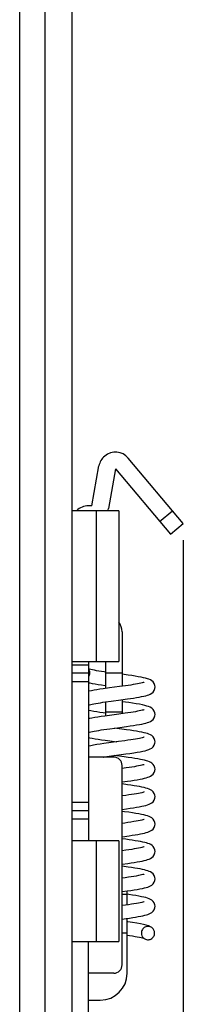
# Model space of a CAD drawing. Header units: millimetres. Extents: x 745 to 1756, y 7 to 641.
# Tile 6 of 29: x 1162 to 1172, y 257 to 316. Entities that reach past the tile are written whole.
import ezdxf

# ---------------------------------------------------------------- set-up
doc = ezdxf.new("R2010")
doc.units = ezdxf.units.MM
doc.header["$MEASUREMENT"] = 0
doc.layers.get('0').update_dxf_attribs({"lineweight": 0})

# ---------------------------------------------------------------- blocks, each defined once
blk = doc.blocks.new('Block_10')
at = {"color": 7, "lineweight": 25}
blk.add_line((1171.57, 284.633), (1171.57, 224.609), dxfattribs=at)

msp = doc.modelspace()

# ---------------------------------------------------------------- linework, layer by layer
at = {"color": 7, "lineweight": 25}
msp.add_line((1161.826, 244.697), (1161.826, 366.697), dxfattribs=at)
at = {"color": 4, "lineweight": 25}
for p, q in [((1163.326, 333.997), (1163.326, 245.197)), ((1164.926, 333.997), (1164.926, 246.797)), ((1166.127, 286.697), (1166.545, 289.067)), ((1171.57, 285.633), (1168.296, 289.536)), ((1167.53, 288.893), (1167.112, 286.523)), ((1167.53, 288.893), (1170.804, 284.991)), ((1167.726, 286.397), (1164.926, 286.397)), ((1166.127, 286.697), (1165.926, 286.697)), ((1166.404, 277.397), (1166.404, 286.397)), ((1167.726, 286.397), (1167.726, 277.397)), ((1170.161, 285.757), (1170.928, 286.399)), ((1170.804, 284.991), (1171.57, 285.633)), ((1167.928, 279.165), (1167.928, 275.924)), ((1164.926, 277.397), (1167.726, 277.397)), ((1165.926, 277.397), (1165.926, 266.697)), ((1166.928, 277.397), (1166.928, 275.789)), ((1164.926, 277.197), (1165.926, 277.197)), ((1165.926, 276.697), (1164.926, 276.697)), ((1165.926, 276.197), (1164.926, 276.197)), ((1165.992, 276.699), (1165.992, 276.699)), ((1167.928, 276.699), (1166.928, 276.699)), ((1167.182, 275.824), (1166.789, 275.769)), ((1167.771, 275.902), (1167.182, 275.824)), ((1168.13, 275.952), (1167.771, 275.902)), ((1166.928, 274.988), (1166.928, 274.153)), ((1166.939, 274.989), (1167.281, 275.037)), ((1167.281, 275.037), (1167.847, 275.113)), ((1167.847, 275.113), (1168.239, 275.166)), ((1167.928, 275.124), (1167.928, 274.288)), ((1166.928, 274.399), (1167.928, 274.399)), ((1167.722, 274.26), (1166.891, 274.148)), ((1168.101, 274.312), (1167.722, 274.26)), ((1166.847, 273.34), (1167.204, 273.39)), ((1165.926, 273.172), (1165.976, 273.186)), ((1167.272, 272.564), (1166.831, 272.503)), ((1167.426, 271.697), (1165.926, 271.697)), ((1167.009, 271.727), (1168.154, 271.883)), ((1167.926, 259.297), (1167.926, 271.197)), ((1168.169, 271.049), (1167.926, 271.016)), ((1167.926, 270.215), (1168.241, 270.259)), ((1168.153, 269.411), (1167.926, 269.38)), ((1165.926, 268.997), (1164.926, 268.997)), ((1165.926, 268.497), (1164.926, 268.497)), ((1167.926, 268.579), (1168.197, 268.617)), ((1165.926, 267.997), (1164.926, 267.997)), ((1167.726, 266.697), (1164.926, 266.697)), ((1166.404, 260.697), (1166.404, 266.697)), ((1167.726, 266.697), (1167.726, 260.697)), ((1168.155, 266.139), (1167.926, 266.108)), ((1167.926, 265.307), (1168.275, 265.356)), ((1167.926, 263.671), (1168.226, 263.713)), ((1168.226, 263.497), (1167.926, 263.497)), ((1168.226, 262.878), (1168.226, 263.713)), ((1167.926, 262.035), (1168.158, 262.067)), ((1168.226, 258.797), (1168.226, 262.077)), ((1168.226, 261.197), (1167.926, 261.197)), ((1164.926, 260.697), (1167.726, 260.697)), ((1165.926, 246.797), (1165.926, 260.697)), ((1167.426, 258.797), (1165.926, 258.797)), ((1165.926, 257.197), (1166.626, 257.197))]:
    msp.add_line(p, q, dxfattribs=at)
for points in [[(1166.928, 276.774), (1166.866, 276.782), (1166.699, 276.807), (1166.544, 276.831), (1166.402, 276.854), (1166.274, 276.877), (1166.16, 276.899), (1166.062, 276.919), (1165.98, 276.939), (1165.926, 276.954)], [(1165.926, 276.138), (1165.995, 276.123), (1166.143, 276.095), (1166.311, 276.066), (1166.499, 276.035), (1166.701, 276.005), (1166.913, 275.975), (1166.928, 275.973)], [(1169.892, 275.881), (1169.882, 275.971), (1169.839, 276.087), (1169.771, 276.182), (1169.692, 276.251), (1169.61, 276.3), (1169.524, 276.339), (1169.431, 276.372), (1169.325, 276.402), (1169.2, 276.433), (1169.055, 276.463), (1168.889, 276.494), (1168.702, 276.526), (1168.498, 276.557), (1168.282, 276.589), (1167.928, 276.638)], [(1169.24, 276.163), (1169.238, 276.162), (1169.216, 276.153), (1169.173, 276.14), (1169.113, 276.123), (1169.036, 276.105), (1168.945, 276.085), (1168.84, 276.064), (1168.722, 276.043), (1168.591, 276.021), (1168.449, 275.999), (1168.295, 275.976), (1168.13, 275.952)], [(1166.789, 275.769), (1166.603, 275.742), (1166.426, 275.715), (1166.261, 275.688), (1166.11, 275.661), (1165.972, 275.634), (1165.926, 275.624)], [(1168.239, 275.166), (1168.43, 275.194), (1168.613, 275.222), (1168.784, 275.249), (1168.943, 275.277), (1169.087, 275.305), (1169.216, 275.333), (1169.33, 275.361), (1169.431, 275.39), (1169.522, 275.422), (1169.607, 275.46), (1169.69, 275.509), (1169.769, 275.577), (1169.838, 275.672), (1169.882, 275.789), (1169.892, 275.881)], [(1165.926, 274.808), (1165.977, 274.822), (1166.054, 274.84), (1166.145, 274.86), (1166.249, 274.88), (1166.365, 274.901), (1166.493, 274.922), (1166.632, 274.944), (1166.78, 274.967), (1166.939, 274.989)], [(1169.892, 274.245), (1169.883, 274.331), (1169.841, 274.447), (1169.772, 274.545), (1169.689, 274.617), (1169.599, 274.67), (1169.505, 274.711), (1169.4, 274.745), (1169.278, 274.778), (1169.131, 274.812), (1168.956, 274.846), (1168.756, 274.881), (1168.541, 274.915), (1168.325, 274.947), (1167.928, 275.002)], [(1165.926, 274.502), (1166.064, 274.473), (1166.234, 274.443), (1166.414, 274.413), (1166.602, 274.384), (1166.793, 274.356), (1166.919, 274.338)], [(1169.24, 274.527), (1169.239, 274.526), (1169.217, 274.518), (1169.176, 274.505), (1169.117, 274.488), (1169.042, 274.47), (1168.951, 274.45), (1168.845, 274.429), (1168.724, 274.407), (1168.588, 274.385), (1168.438, 274.361), (1168.275, 274.337), (1168.101, 274.312)], [(1166.891, 274.148), (1166.683, 274.118), (1166.484, 274.088), (1166.299, 274.058), (1166.13, 274.028), (1165.98, 273.999), (1165.926, 273.987)], [(1168.196, 273.524), (1168.4, 273.554), (1168.598, 273.583), (1168.785, 273.613), (1168.954, 273.643), (1169.102, 273.672), (1169.231, 273.7), (1169.342, 273.728), (1169.44, 273.756), (1169.528, 273.788), (1169.611, 273.826), (1169.693, 273.875), (1169.771, 273.943), (1169.839, 274.039), (1169.882, 274.155), (1169.892, 274.245)], [(1165.976, 273.186), (1166.056, 273.205), (1166.152, 273.225), (1166.264, 273.247), (1166.391, 273.269), (1166.531, 273.293), (1166.683, 273.316), (1166.847, 273.34)], [(1167.204, 273.39), (1167.789, 273.469), (1168.196, 273.524)], [(1169.892, 272.609), (1169.883, 272.696), (1169.84, 272.813), (1169.772, 272.909), (1169.694, 272.978), (1169.612, 273.027), (1169.528, 273.065), (1169.44, 273.097), (1169.342, 273.126), (1169.231, 273.154), (1169.101, 273.182), (1168.952, 273.211), (1168.782, 273.24), (1168.595, 273.271), (1168.397, 273.3), (1168.193, 273.33), (1167.475, 273.427)], [(1165.926, 272.866), (1165.994, 272.851), (1166.146, 272.822), (1166.317, 272.792), (1166.506, 272.762), (1166.708, 272.732), (1166.92, 272.702), (1167.609, 272.609)], [(1168.096, 272.675), (1167.703, 272.621), (1167.272, 272.564)], [(1169.24, 272.891), (1169.239, 272.89), (1169.218, 272.882), (1169.177, 272.869), (1169.119, 272.853), (1169.045, 272.834), (1168.954, 272.815), (1168.848, 272.794), (1168.726, 272.772), (1168.59, 272.749), (1168.439, 272.725), (1168.274, 272.701), (1168.096, 272.675)], [(1168.154, 271.883), (1168.393, 271.917), (1168.619, 271.951), (1168.824, 271.984), (1169.004, 272.016), (1169.16, 272.048), (1169.293, 272.079), (1169.408, 272.111), (1169.509, 272.145), (1169.602, 272.185), (1169.691, 272.237), (1169.773, 272.309), (1169.841, 272.406), (1169.883, 272.52), (1169.892, 272.609)], [(1166.831, 272.503), (1166.618, 272.472), (1166.414, 272.441), (1166.225, 272.409), (1166.053, 272.378), (1165.926, 272.352)], [(1166.795, 271.697), (1166.817, 271.7), (1167.009, 271.727)], [(1169.892, 270.973), (1169.883, 271.058), (1169.844, 271.17), (1169.78, 271.264), (1169.706, 271.333), (1169.628, 271.383), (1169.549, 271.421), (1169.465, 271.453), (1169.373, 271.481), (1169.268, 271.509), (1169.15, 271.536), (1169.014, 271.563), (1168.861, 271.591), (1168.688, 271.62), (1168.496, 271.65), (1168.284, 271.681), (1168.053, 271.713), (1167.475, 271.791)], [(1169.236, 271.253), (1169.238, 271.254), (1169.238, 271.254), (1169.213, 271.244), (1169.165, 271.229), (1169.099, 271.211), (1169.013, 271.191), (1168.911, 271.17), (1168.792, 271.148), (1168.658, 271.124), (1168.509, 271.1), (1168.345, 271.075), (1168.169, 271.049)], [(1168.241, 270.259), (1168.455, 270.29), (1168.653, 270.32), (1168.832, 270.35), (1168.992, 270.378), (1169.134, 270.406), (1169.257, 270.434), (1169.365, 270.462), (1169.459, 270.491), (1169.545, 270.523), (1169.625, 270.561), (1169.703, 270.611), (1169.778, 270.679), (1169.842, 270.773), (1169.883, 270.885), (1169.892, 270.973)], [(1169.892, 269.337), (1169.884, 269.421), (1169.843, 269.535), (1169.778, 269.631), (1169.7, 269.701), (1169.619, 269.752), (1169.535, 269.791), (1169.447, 269.823), (1169.349, 269.852), (1169.238, 269.88), (1169.111, 269.908), (1168.969, 269.936), (1168.811, 269.964), (1168.636, 269.992), (1168.445, 270.021), (1168.238, 270.051), (1167.926, 270.094)], [(1169.238, 269.618), (1169.239, 269.619), (1169.236, 269.617), (1169.209, 269.607), (1169.161, 269.592), (1169.092, 269.574), (1169.006, 269.554), (1168.901, 269.532), (1168.78, 269.509), (1168.644, 269.486), (1168.494, 269.462), (1168.33, 269.437), (1168.153, 269.411)], [(1169.613, 268.919), (1169.694, 268.968), (1169.77, 269.034), (1169.836, 269.125), (1169.88, 269.238), (1169.892, 269.337)], [(1168.197, 268.617), (1168.411, 268.647), (1168.607, 268.677), (1168.786, 268.706), (1168.948, 268.734), (1169.094, 268.762), (1169.223, 268.79), (1169.337, 268.819), (1169.438, 268.848), (1169.529, 268.88), (1169.613, 268.919)], [(1169.892, 267.701), (1169.883, 267.788), (1169.842, 267.902), (1169.776, 267.997), (1169.699, 268.066), (1169.618, 268.117), (1169.533, 268.155), (1169.441, 268.189), (1169.337, 268.219), (1169.218, 268.249), (1169.081, 268.278), (1168.925, 268.308), (1168.745, 268.339), (1168.543, 268.371), (1168.317, 268.404), (1168.073, 268.438), (1167.926, 268.458)], [(1169.236, 267.981), (1169.238, 267.982), (1169.237, 267.982), (1169.211, 267.972), (1169.163, 267.957), (1169.093, 267.938), (1169.002, 267.917), (1168.892, 267.894), (1168.763, 267.87), (1168.615, 267.845), (1168.451, 267.819), (1168.272, 267.792), (1168.079, 267.765), (1167.926, 267.744)], [(1169.625, 267.289), (1169.702, 267.337), (1169.776, 267.405), (1169.841, 267.498), (1169.882, 267.611), (1169.892, 267.701)], [(1167.926, 266.943), (1167.952, 266.947), (1168.348, 267.002)], [(1168.339, 266.765), (1168.15, 266.792), (1167.926, 266.822)], [(1169.892, 266.065), (1169.882, 266.156), (1169.842, 266.266), (1169.781, 266.355), (1169.709, 266.423), (1169.632, 266.473), (1169.552, 266.512), (1169.468, 266.544), (1169.376, 266.572), (1169.273, 266.6), (1169.157, 266.626), (1169.024, 266.653), (1168.875, 266.681), (1168.707, 266.709), (1168.519, 266.738), (1168.339, 266.765)], [(1168.348, 267.002), (1168.535, 267.03), (1168.71, 267.057), (1168.872, 267.084), (1169.018, 267.111), (1169.15, 267.138), (1169.266, 267.164), (1169.369, 267.191), (1169.462, 267.22), (1169.546, 267.251), (1169.625, 267.289)], [(1169.24, 266.347), (1169.238, 266.346), (1169.215, 266.337), (1169.168, 266.322), (1169.101, 266.304), (1169.015, 266.284), (1168.911, 266.262), (1168.789, 266.239), (1168.652, 266.215), (1168.5, 266.191), (1168.334, 266.165), (1168.155, 266.139)], [(1168.275, 265.356), (1168.471, 265.384), (1168.654, 265.412), (1168.822, 265.44), (1168.977, 265.467), (1169.117, 265.495), (1169.241, 265.522), (1169.35, 265.55), (1169.447, 265.579), (1169.534, 265.611), (1169.617, 265.649), (1169.699, 265.699), (1169.777, 265.77), (1169.843, 265.866), (1169.883, 265.98), (1169.892, 266.065)], [(1169.892, 264.429), (1169.883, 264.515), (1169.842, 264.63), (1169.777, 264.724), (1169.701, 264.793), (1169.623, 264.842), (1169.543, 264.88), (1169.458, 264.911), (1169.365, 264.94), (1169.261, 264.967), (1169.142, 264.993), (1169.007, 265.021), (1168.852, 265.049), (1168.679, 265.077), (1168.488, 265.107), (1168.284, 265.137), (1167.926, 265.186)], [(1169.236, 264.709), (1169.238, 264.71), (1169.237, 264.71), (1169.211, 264.7), (1169.161, 264.684), (1169.091, 264.666), (1169.002, 264.645), (1168.895, 264.623), (1168.771, 264.6), (1168.631, 264.576), (1168.475, 264.551), (1168.303, 264.525), (1168.116, 264.498), (1167.926, 264.472)], [(1168.226, 263.713), (1168.445, 263.744), (1168.646, 263.775), (1168.828, 263.805), (1168.99, 263.834), (1169.131, 263.862), (1169.255, 263.89), (1169.362, 263.917), (1169.456, 263.946), (1169.542, 263.978), (1169.623, 264.016), (1169.701, 264.065), (1169.777, 264.134), (1169.842, 264.227), (1169.883, 264.34), (1169.892, 264.429)], [(1169.892, 262.793), (1169.883, 262.879), (1169.843, 262.992), (1169.779, 263.086), (1169.703, 263.155), (1169.622, 263.206), (1169.538, 263.246), (1169.446, 263.279), (1169.342, 263.31), (1169.223, 263.34), (1169.086, 263.369), (1168.929, 263.399), (1168.751, 263.43), (1168.551, 263.461), (1168.333, 263.494), (1168.228, 263.509)], [(1169.236, 263.073), (1169.238, 263.074), (1169.238, 263.074), (1169.212, 263.064), (1169.165, 263.049), (1169.096, 263.031), (1169.008, 263.01), (1168.9, 262.988), (1168.775, 262.964), (1168.633, 262.94), (1168.477, 262.915), (1168.307, 262.889), (1168.123, 262.863), (1167.926, 262.835)], [(1168.158, 262.067), (1168.364, 262.096), (1168.557, 262.125), (1168.732, 262.153), (1168.891, 262.18), (1169.032, 262.206), (1169.159, 262.232), (1169.271, 262.257), (1169.371, 262.284), (1169.462, 262.312), (1169.545, 262.343), (1169.624, 262.38), (1169.702, 262.43), (1169.777, 262.498), (1169.842, 262.592), (1169.883, 262.705), (1169.892, 262.793)], [(1169.702, 261.52), (1169.606, 261.579), (1169.491, 261.628), (1169.361, 261.669), (1169.207, 261.707), (1169.021, 261.746), (1168.799, 261.786), (1168.54, 261.827), (1168.263, 261.868), (1168.226, 261.873)], [(1168.226, 261.072), (1168.371, 261.051), (1168.54, 261.025), (1168.694, 260.999), (1168.832, 260.975), (1168.954, 260.951), (1169.057, 260.928), (1169.139, 260.908)], [(1169.139, 260.908), (1169.198, 260.89), (1169.234, 260.877)]]:
    msp.add_lwpolyline(points, dxfattribs=at)
for points, knots in [([(1168.296, 289.536), (1167.941, 289.959), (1167.31, 290.014), (1166.887, 289.659), (1166.707, 289.508), (1166.586, 289.298), (1166.545, 289.067)], [0, 0, 0, 0, 1, 1, 1, 2, 2, 2, 2]), ([(1165.926, 276.918), (1165.947, 276.887), (1165.963, 276.853), (1165.974, 276.817), (1165.985, 276.781), (1165.991, 276.744), (1165.992, 276.706)], [0, 0, 0, 0, 1, 1, 1, 2, 2, 2, 2]), ([(1165.992, 276.687), (1165.991, 276.651), (1165.984, 276.614), (1165.973, 276.579), (1165.962, 276.544), (1165.946, 276.51), (1165.926, 276.479)], [0, 0, 0, 0, 1, 1, 1, 2, 2, 2, 2]), ([(1169.702, 261.52), (1169.673, 261.542), (1169.64, 261.559), (1169.606, 261.572), (1169.572, 261.586), (1169.537, 261.594), (1169.501, 261.597), (1169.464, 261.6), (1169.428, 261.598), (1169.392, 261.591), (1169.356, 261.584), (1169.322, 261.572), (1169.289, 261.556), (1169.257, 261.539), (1169.227, 261.518), (1169.2, 261.493), (1169.173, 261.469), (1169.15, 261.44), (1169.131, 261.408), (1169.112, 261.377), (1169.097, 261.343), (1169.087, 261.308), (1169.077, 261.272), (1169.072, 261.235), (1169.072, 261.199)], [0, 0, 0, 0, 1, 1, 1, 2, 2, 2, 3, 3, 3, 4, 4, 4, 5, 5, 5, 6, 6, 6, 7, 7, 7, 8, 8, 8, 8]), ([(1169.862, 261.199), (1169.862, 261.26), (1169.847, 261.323), (1169.819, 261.379), (1169.805, 261.406), (1169.788, 261.432), (1169.769, 261.456), (1169.749, 261.48), (1169.727, 261.502), (1169.702, 261.52)], [0, 0, 0, 0, 1, 1, 1, 2, 2, 2, 3, 3, 3, 3]), ([(1169.072, 261.199), (1169.072, 261.145), (1169.083, 261.092), (1169.104, 261.042), (1169.125, 260.992), (1169.156, 260.947), (1169.194, 260.91)], [0, 0, 0, 0, 1, 1, 1, 2, 2, 2, 2]), ([(1169.233, 260.876), (1169.263, 260.855), (1169.295, 260.837), (1169.329, 260.824), (1169.363, 260.812), (1169.398, 260.803), (1169.435, 260.8), (1169.471, 260.797), (1169.507, 260.799), (1169.543, 260.806), (1169.578, 260.814), (1169.613, 260.826), (1169.645, 260.842), (1169.677, 260.859), (1169.708, 260.88), (1169.734, 260.905), (1169.761, 260.93), (1169.784, 260.958), (1169.803, 260.99), (1169.822, 261.021), (1169.836, 261.055), (1169.846, 261.09), (1169.856, 261.125), (1169.862, 261.162), (1169.862, 261.199)], [0, 0, 0, 0, 1, 1, 1, 2, 2, 2, 3, 3, 3, 4, 4, 4, 5, 5, 5, 6, 6, 6, 7, 7, 7, 8, 8, 8, 8])]:
    msp.add_open_spline(points, degree=3, knots=knots, dxfattribs=at)
for points in [[(1165.926, 286.697), (1165.658, 286.697), (1165.401, 286.589), (1165.213, 286.398)], [(1167.079, 286.392), (1167.093, 286.435), (1167.104, 286.479), (1167.112, 286.523)], [(1167.928, 279.165), (1167.928, 279.379), (1167.86, 279.587), (1167.733, 279.758)], [(1165.992, 276.687), (1165.992, 276.694), (1165.992, 276.7), (1165.992, 276.706)], [(1167.926, 271.197), (1167.926, 271.473), (1167.702, 271.697), (1167.426, 271.697)], [(1169.194, 260.91), (1169.206, 260.898), (1169.219, 260.887), (1169.233, 260.876)], [(1167.426, 258.797), (1167.702, 258.797), (1167.926, 259.021), (1167.926, 259.297)], [(1166.626, 257.197), (1167.51, 257.197), (1168.226, 257.913), (1168.226, 258.797)]]:
    msp.add_open_spline(points, degree=3, dxfattribs=at)

# ---------------------------------------------------------------- block references
msp.add_blockref('Block_10', (0, 0))

doc.saveas('drawing.dxf')
